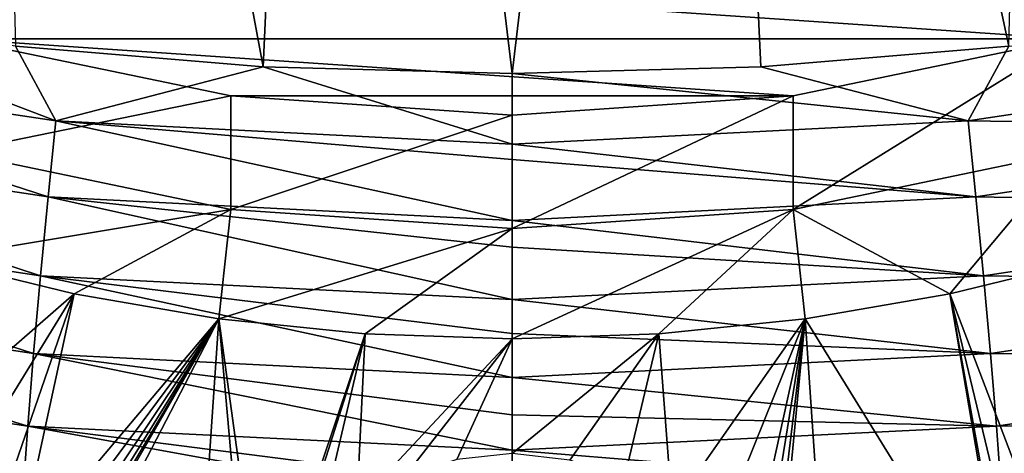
# Model space of a CAD drawing. Header units: metres. Extents: x -24 to 24, y -256 to 25.
# Tile 35 of 256: x -2.54 to 2.54, y -245.1 to -242.86. Entities that reach past the tile are written whole.
import ezdxf

# ---------------------------------------------------------------- set-up
doc = ezdxf.new("R2010")
doc.units = ezdxf.units.M
doc.layers.add('solid_DOMO_KURZ_SW0002', color=7, linetype='CONTINUOUS')

msp = doc.modelspace()

# ---------------------------------------------------------------- linework, layer by layer
at = {"layer": 'solid_DOMO_KURZ_SW0002'}
for points in [[(-2.772691, -235.12912, 177.698486), (-2.564718, -243.000519, 180.180939), (-1.284424, -243.106552, 180.217056)], [(-0.932709, -235.364716, 177.776489), (-2.772691, -235.12912, 177.698486), (-1.284424, -243.106552, 180.217056)], [(2.7636, -235.129715, 177.6987), (0.923522, -235.364914, 177.776566), (2.564689, -243.000519, 180.180939)], [(-0.932709, -235.364716, 177.776489), (-1.284424, -243.106552, 180.217056), (0, -243.141968, 180.229126)], [(0.923522, -235.364914, 177.776566), (-0.932709, -235.364716, 177.776489), (0, -243.141968, 180.229126)], [(0.923522, -235.364914, 177.776566), (0, -243.141968, 180.229126), (1.284423, -243.106552, 180.217056)], [(0.923522, -235.364914, 177.776566), (1.284423, -243.106552, 180.217056), (2.564689, -243.000519, 180.180939)], [(-4.237216, -242.477463, 140.070648), (4.237216, -242.477463, 140.070648), (2.873695, -242.962494, 140.223572)], [(-2.873695, -242.962494, 140.223572), (-4.237216, -242.477463, 140.070648), (2.873695, -242.962494, 140.223572)], [(-4.684822, -243.03624, 180.152374), (-2.355387, -243.386765, 180.271851), (-3.835751, -242.824219, 180.120911)], [(-2.355387, -243.386765, 180.271851), (-2.564718, -243.000519, 180.180939), (-3.835751, -242.824219, 180.120911)], [(-2.873695, -242.962494, 140.223572), (2.873695, -242.962494, 140.223572), (1.451605, -243.257523, 140.316605)], [(-1.451605, -243.257523, 140.316605), (-2.873695, -242.962494, 140.223572), (1.451605, -243.257523, 140.316605)], [(-2.873684, -243.54834, 138.365494), (-2.873695, -242.962494, 140.223572), (-1.451605, -243.257523, 140.316605)], [(1.451613, -243.843384, 138.458527), (1.451605, -243.257523, 140.316605), (2.873695, -242.962494, 140.223572)], [(1.451613, -243.843384, 138.458527), (2.873695, -242.962494, 140.223572), (2.873684, -243.54834, 138.365494)], [(-4.764445, -243.422729, 180.172272), (-2.39542, -243.779205, 180.29393), (-4.684822, -243.03624, 180.152374)], [(-2.39542, -243.779205, 180.29393), (-2.355387, -243.386765, 180.271851), (-4.684822, -243.03624, 180.152374)], [(-2.355387, -243.386765, 180.271851), (-1.284424, -243.106552, 180.217056), (-2.564718, -243.000519, 180.180939)], [(2.355418, -243.386765, 180.271835), (2.564689, -243.000519, 180.180939), (1.284423, -243.106552, 180.217056)], [(2.355418, -243.386765, 180.271835), (4.684927, -243.036224, 180.152359), (2.564689, -243.000519, 180.180939)], [(4.764553, -243.422699, 180.172272), (4.684927, -243.036224, 180.152359), (2.355418, -243.386765, 180.271835)], [(-2.355387, -243.386765, 180.271851), (0, -243.506317, 180.31218), (-1.284424, -243.106552, 180.217056)], [(0, -243.506317, 180.31218), (0, -243.141968, 180.229126), (-1.284424, -243.106552, 180.217056)], [(2.355418, -243.386765, 180.271835), (1.284423, -243.106552, 180.217056), (0, -243.141968, 180.229126)], [(2.355418, -243.386765, 180.271835), (0, -243.141968, 180.229126), (0, -243.506317, 180.31218)], [(-1.451613, -243.843384, 138.458527), (-2.873684, -243.54834, 138.365494), (-1.451605, -243.257523, 140.316605)], [(-1.451613, -243.843384, 138.458527), (-1.451605, -243.257523, 140.316605), (0, -243.356552, 140.347824)], [(-1.451605, -243.257523, 140.316605), (1.451605, -243.257523, 140.316605), (0, -243.356552, 140.347824)], [(0, -243.942398, 138.489746), (0, -243.356552, 140.347824), (1.451605, -243.257523, 140.316605)], [(0, -243.942398, 138.489746), (1.451605, -243.257523, 140.316605), (1.451613, -243.843384, 138.458527)], [(-2.39542, -243.779205, 180.29393), (0, -243.900818, 180.334595), (-2.355387, -243.386765, 180.271851)], [(0, -243.585724, 180.322189), (0, -243.506317, 180.31218), (-2.355387, -243.386765, 180.271851)], [(0, -243.900818, 180.334595), (0, -243.585724, 180.322189), (-2.355387, -243.386765, 180.271851)], [(-1.451613, -243.843384, 138.458527), (0, -243.356552, 140.347824), (0, -243.942398, 138.489746)], [(2.395452, -243.779205, 180.29393), (2.355418, -243.386765, 180.271835), (0, -243.506317, 180.31218)], [(2.395452, -243.779205, 180.29393), (4.764553, -243.422699, 180.172272), (2.355418, -243.386765, 180.271835)], [(-4.842071, -243.823517, 180.121078), (-2.434448, -244.185852, 180.244873), (-4.764445, -243.422729, 180.172272)], [(-2.434448, -244.185852, 180.244873), (-2.39542, -243.779205, 180.29393), (-4.764445, -243.422729, 180.172272)], [(4.84218, -243.823502, 180.121078), (4.764553, -243.422699, 180.172272), (2.395452, -243.779205, 180.29393)], [(-1.451613, -243.843384, 138.458527), (-2.996272, -244.100449, 138.006622), (-2.873684, -243.54834, 138.365494)], [(2.395452, -243.779205, 180.29393), (0, -243.506317, 180.31218), (0, -243.585724, 180.322189)], [(1.451613, -243.843384, 138.458527), (2.873684, -243.54834, 138.365494), (2.260573, -244.279526, 138.06308)], [(2.873684, -243.54834, 138.365494), (2.996272, -244.100449, 138.006622), (2.260573, -244.279526, 138.06308)], [(2.395452, -243.779205, 180.29393), (0, -243.585724, 180.322189), (0, -243.900818, 180.334595)], [(-2.434448, -244.185852, 180.244873), (0, -244.308609, 180.285995), (-2.39542, -243.779205, 180.29393)], [(0, -244.039063, 180.326385), (0, -243.900818, 180.334595), (-2.39542, -243.779205, 180.29393)], [(0, -244.308609, 180.285995), (0, -244.039063, 180.326385), (-2.39542, -243.779205, 180.29393)], [(2.434481, -244.185837, 180.244873), (2.395452, -243.779205, 180.29393), (0, -243.900818, 180.334595)], [(2.434481, -244.185837, 180.244873), (4.84218, -243.823502, 180.121078), (2.395452, -243.779205, 180.29393)], [(-4.913496, -244.219482, 179.99408), (-2.47036, -244.587219, 180.119843), (-4.842071, -243.823517, 180.121078)], [(-2.47036, -244.587219, 180.119843), (-2.434448, -244.185852, 180.244873), (-4.842071, -243.823517, 180.121078)], [(-1.451613, -243.843384, 138.458527), (-2.260573, -244.279526, 138.06308), (-2.996272, -244.100449, 138.006622)], [(-1.451613, -243.843384, 138.458527), (-1.513324, -244.408081, 138.103622), (-2.260573, -244.279526, 138.06308)], [(-1.451613, -243.843384, 138.458527), (0, -243.942398, 138.489746), (-1.513324, -244.408081, 138.103622)], [(1.451613, -243.843384, 138.458527), (0.758414, -244.485458, 138.128021), (0, -244.511276, 138.136154)], [(0, -243.942398, 138.489746), (1.451613, -243.843384, 138.458527), (0, -244.511276, 138.136154)], [(1.451613, -243.843384, 138.458527), (1.513324, -244.408081, 138.103622), (0.758414, -244.485458, 138.128021)], [(1.451613, -243.843384, 138.458527), (2.260573, -244.279526, 138.06308), (1.513324, -244.408081, 138.103622)], [(4.913608, -244.219452, 179.99408), (4.84218, -243.823502, 180.121078), (2.434481, -244.185837, 180.244873)], [(2.434481, -244.185837, 180.244873), (0, -243.900818, 180.334595), (0, -244.039063, 180.326385)], [(0, -243.942398, 138.489746), (-0.758414, -244.485458, 138.128021), (-1.513324, -244.408081, 138.103622)], [(0, -243.942398, 138.489746), (0, -244.511276, 138.136154), (-0.758414, -244.485458, 138.128021)], [(2.434481, -244.185837, 180.244873), (0, -244.039063, 180.326385), (0, -244.308609, 180.285995)], [(-2.953325, -244.882339, 138.138367), (-2.996272, -244.100449, 138.006622), (-2.260573, -244.279526, 138.06308)], [(2.65367, -245.309311, 138.2229), (2.260573, -244.279526, 138.06308), (2.996272, -244.100449, 138.006622)], [(-2.47036, -244.587219, 180.119843), (0, -244.710739, 180.161758), (-2.434448, -244.185852, 180.244873)], [(0, -244.484436, 180.241577), (0, -244.308609, 180.285995), (-2.434448, -244.185852, 180.244873)], [(0, -244.710739, 180.161758), (0, -244.484436, 180.241577), (-2.434448, -244.185852, 180.244873)], [(2.470393, -244.587204, 180.119843), (2.434481, -244.185837, 180.244873), (0, -244.308609, 180.285995)], [(2.470393, -244.587204, 180.119843), (4.913608, -244.219452, 179.99408), (2.434481, -244.185837, 180.244873)], [(-4.974728, -244.589981, 179.793915), (-2.501146, -244.962387, 179.921387), (-4.913496, -244.219482, 179.99408)], [(-2.501146, -244.962387, 179.921387), (-2.47036, -244.587219, 180.119843), (-4.913496, -244.219482, 179.99408)], [(4.97484, -244.589951, 179.7939), (4.913608, -244.219452, 179.99408), (2.470393, -244.587204, 180.119843)], [(-2.767819, -245.101715, 138.182831), (-2.953325, -244.882339, 138.138367), (-2.260573, -244.279526, 138.06308)], [(-2.633772, -245.357285, 138.231995), (-2.767819, -245.101715, 138.182831), (-2.260573, -244.279526, 138.06308)], [(-2.557212, -245.643478, 138.285583), (-2.633772, -245.357285, 138.231995), (-2.260573, -244.279526, 138.06308)], [(-2.557212, -245.643478, 138.285583), (-2.260573, -244.279526, 138.06308), (-1.513324, -244.408081, 138.103622)], [(2.470393, -244.587204, 180.119843), (0, -244.308609, 180.285995), (0, -244.484436, 180.241577)], [(2.573624, -246.126328, 138.374741), (1.513324, -244.408081, 138.103622), (2.260573, -244.279526, 138.06308)], [(2.542482, -245.842453, 138.322418), (2.573624, -246.126328, 138.374741), (2.260573, -244.279526, 138.06308)], [(2.570698, -245.568512, 138.271637), (2.542482, -245.842453, 138.322418), (2.260573, -244.279526, 138.06308)], [(2.65367, -245.309311, 138.2229), (2.570698, -245.568512, 138.271637), (2.260573, -244.279526, 138.06308)], [(-1.808824, -248.72644, 138.933121), (-3.591136, -248.414932, 138.8349), (-1.513324, -244.408081, 138.103622)], [(-2.670674, -246.40979, 138.426788), (-1.513324, -244.408081, 138.103622), (-3.591136, -248.414932, 138.8349)], [(-2.670674, -246.40979, 138.426788), (-2.611449, -246.262833, 138.399826), (-1.513324, -244.408081, 138.103622)], [(-2.611449, -246.262833, 138.399826), (-2.570103, -246.109863, 138.371704), (-1.513324, -244.408081, 138.103622)], [(-2.570103, -246.109863, 138.371704), (-2.547262, -245.953064, 138.342834), (-1.513324, -244.408081, 138.103622)], [(-2.543221, -245.796249, 138.313889), (-2.557212, -245.643478, 138.285583), (-1.513324, -244.408081, 138.103622)], [(-2.547262, -245.953064, 138.342834), (-2.543221, -245.796249, 138.313889), (-1.513324, -244.408081, 138.103622)], [(-1.340756, -246.354416, 138.441345), (-1.808824, -248.72644, 138.933121), (-1.513324, -244.408081, 138.103622)], [(-1.286554, -246.059479, 138.387283), (-1.513324, -244.408081, 138.103622), (-0.758414, -244.485458, 138.128021)], [(-1.286554, -246.059479, 138.387283), (-1.340756, -246.354416, 138.441345), (-1.513324, -244.408081, 138.103622)], [(0.827651, -245.389984, 138.274353), (0.758414, -244.485458, 138.128021), (1.513324, -244.408081, 138.103622)], [(1.036241, -245.593262, 138.307114), (0.827651, -245.389984, 138.274353), (1.513324, -244.408081, 138.103622)], [(1.198559, -245.840759, 138.348831), (1.036241, -245.593262, 138.307114), (1.513324, -244.408081, 138.103622)], [(1.259748, -245.980118, 138.373169), (1.198559, -245.840759, 138.348831), (1.513324, -244.408081, 138.103622)], [(1.305623, -246.129059, 138.399826), (1.259748, -245.980118, 138.373169), (1.513324, -244.408081, 138.103622)], [(1.334154, -246.28511, 138.428421), (1.305623, -246.129059, 138.399826), (1.513324, -244.408081, 138.103622)], [(1.808555, -248.726486, 138.933121), (1.334154, -246.28511, 138.428421), (1.513324, -244.408081, 138.103622)], [(2.573624, -246.126328, 138.374741), (1.808555, -248.726486, 138.933121), (1.513324, -244.408081, 138.103622)], [(-1.173802, -245.794342, 138.340866), (-1.286554, -246.059479, 138.387283), (-0.758414, -244.485458, 138.128021)], [(-1.010717, -245.563248, 138.3022), (-1.173802, -245.794342, 138.340866), (-0.758414, -244.485458, 138.128021)], [(-0.801973, -245.370361, 138.271255), (-1.010717, -245.563248, 138.3022), (-0.758414, -244.485458, 138.128021)], [(-0.801973, -245.370361, 138.271255), (-0.758414, -244.485458, 138.128021), (0, -244.511276, 138.136154)], [(-0.555778, -245.224701, 138.248749), (-0.801973, -245.370361, 138.271255), (0, -244.511276, 138.136154)], [(-0.284572, -245.134476, 138.235199), (-0.555778, -245.224701, 138.248749), (0, -244.511276, 138.136154)], [(0, -245.103836, 138.230652), (-0.284572, -245.134476, 138.235199), (0, -244.511276, 138.136154)], [(2.470393, -244.587204, 180.119843), (0, -244.484436, 180.241577), (0, -244.710739, 180.161758)], [(0.758414, -244.485458, 138.128021), (0, -245.103836, 138.230652), (0, -244.511276, 138.136154)], [(0.298463, -245.137573, 138.235657), (0, -245.103836, 138.230652), (0.758414, -244.485458, 138.128021)], [(0.579119, -245.235626, 138.250412), (0.298463, -245.137573, 138.235657), (0.758414, -244.485458, 138.128021)], [(0.827651, -245.389984, 138.274353), (0.579119, -245.235626, 138.250412), (0.758414, -244.485458, 138.128021)], [(-5.022664, -244.916275, 179.530685), (-2.525247, -245.292374, 179.6595), (-4.974728, -244.589981, 179.793915)], [(-2.525247, -245.292374, 179.6595), (-2.501146, -244.962387, 179.921387), (-4.974728, -244.589981, 179.793915)], [(-2.501146, -244.962387, 179.921387), (0, -245.086517, 179.964355), (-2.47036, -244.587219, 180.119843)], [(0, -244.90451, 180.071045), (0, -244.710739, 180.161758), (-2.47036, -244.587219, 180.119843)], [(0, -245.086517, 179.964355), (0, -244.90451, 180.071045), (-2.47036, -244.587219, 180.119843)], [(2.501179, -244.962372, 179.921387), (2.470393, -244.587204, 180.119843), (0, -244.710739, 180.161758)], [(2.501179, -244.962372, 179.921387), (4.97484, -244.589951, 179.7939), (2.470393, -244.587204, 180.119843)], [(5.022778, -244.916245, 179.53067), (4.97484, -244.589951, 179.7939), (2.501179, -244.962372, 179.921387)], [(2.501179, -244.962372, 179.921387), (0, -244.710739, 180.161758), (0, -244.90451, 180.071045)], [(-5.055608, -245.18454, 179.220337), (-2.541811, -245.563217, 179.350098), (-5.022664, -244.916275, 179.530685)], [(-2.541811, -245.563217, 179.350098), (-2.525247, -245.292374, 179.6595), (-5.022664, -244.916275, 179.530685)], [(2.501179, -244.962372, 179.921387), (0, -244.90451, 180.071045), (0, -245.086517, 179.964355)], [(2.525281, -245.292358, 179.6595), (5.022778, -244.916245, 179.53067), (2.501179, -244.962372, 179.921387)], [(5.055722, -245.184509, 179.220337), (5.022778, -244.916245, 179.53067), (2.525281, -245.292358, 179.6595)], [(-2.525247, -245.292374, 179.6595), (0, -245.417053, 179.703705), (-2.501146, -244.962387, 179.921387)], [(0, -245.28299, 179.821442), (0, -245.086517, 179.964355), (-2.501146, -244.962387, 179.921387)], [(0, -245.417053, 179.703705), (0, -245.28299, 179.821442), (-2.501146, -244.962387, 179.921387)], [(2.525281, -245.292358, 179.6595), (2.501179, -244.962372, 179.921387), (0, -245.086517, 179.964355)], [(2.525281, -245.292358, 179.6595), (0, -245.086517, 179.964355), (0, -245.28299, 179.821442)]]:
    msp.add_3dface(points, dxfattribs=at)

doc.saveas('drawing.dxf')
